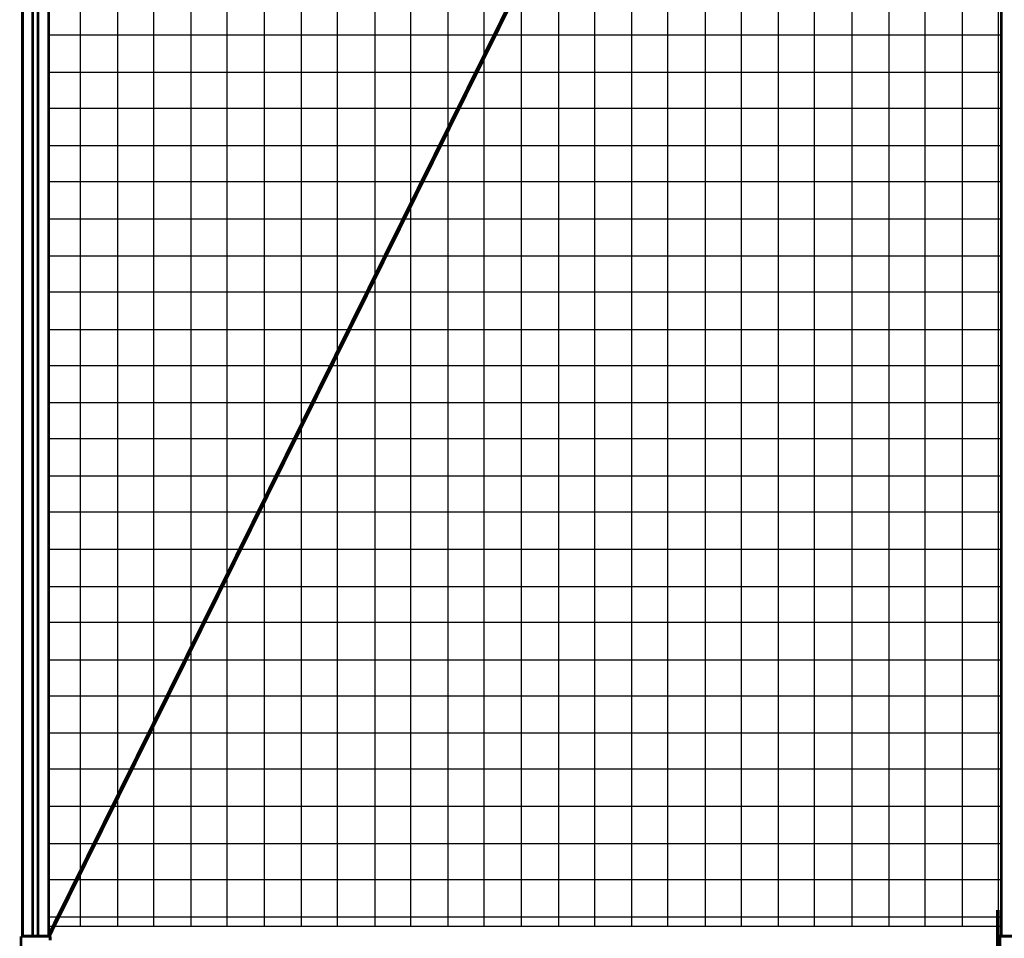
# Model space of a CAD drawing. Header units: millimetres. Extents: x 74583 to 75292, y 11361 to 11727.
# Tile 45 of 85: x 75024 to 75039, y 11691 to 11705. Entities that reach past the tile are written whole.
import ezdxf

# ---------------------------------------------------------------- set-up
doc = ezdxf.new("R2010")
doc.units = ezdxf.units.MM
doc.layers.add('P', color=7, linetype='Continuous')

msp = doc.modelspace()

# ---------------------------------------------------------------- linework, layer by layer
at = {"layer": 'P'}
for points, const_width in [([(75024.129, 11691.016), (75024.129, 11721.24), (75024.53, 11721.24)], 0.0423), ([(75039.113, 11720.482), (75024.53, 11691.016)], 0.0635), ([(75024.53, 11691.016), (75024.53, 11713.581), (75024.53, 11720.438)], 0.0423), ([(75039.113, 11691.016), (75039.113, 11713.581), (75039.113, 11720.482)], 0.0423), ([(75024.53, 11691.166), (75039.113, 11691.166), (75039.113, 11720.226), (75024.53, 11720.226), (75024.53, 11691.166)], 0.0213), ([(75039.069, 11690.91), (75039.069, 11691.395), (75039.052, 11691.395), (75039.052, 11690.91), (75039.052, 11690.76), (75039.069, 11690.76), (75039.069, 11690.91)], 0.0423), ([(75024.107, 11690.76), (75024.107, 11691.016)], 0.0423), ([(75024.552, 11691.016), (75024.107, 11691.016)], 0.0423), ([(75024.552, 11690.955), (75024.552, 11691.016)], 0.0423), ([(75039.091, 11690.76), (75039.091, 11690.91), (75039.091, 11691.016)], 0.0423), ([(75039.537, 11691.016), (75039.091, 11691.016)], 0.0423)]:
    msp.add_lwpolyline(points, dxfattribs=dict(at, const_width=const_width))
for points in [[(75024.275, 11691.016), (75024.275, 11720.482)], [(75024.275, 11691.016), (75024.275, 11720.482)], [(75024.297, 11691.016), (75024.297, 11720.438)], [(75024.358, 11691.016), (75024.358, 11720.438)], [(75024.38, 11691.016), (75024.38, 11720.482)], [(75024.38, 11691.016), (75024.38, 11720.482)], [(75025.015, 11691.166), (75025.015, 11720.226)], [(75025.589, 11691.166), (75025.589, 11720.226)], [(75026.14, 11691.166), (75026.14, 11720.226)], [(75026.709, 11691.166), (75026.709, 11720.226)], [(75027.26, 11691.166), (75027.26, 11720.226)], [(75027.833, 11691.166), (75027.833, 11720.226)], [(75028.402, 11691.166), (75028.402, 11720.226)], [(75028.953, 11691.166), (75028.953, 11720.226)], [(75029.527, 11691.166), (75029.527, 11720.226)], [(75030.073, 11691.166), (75030.073, 11720.226)], [(75030.647, 11691.166), (75030.647, 11720.226)], [(75031.198, 11691.166), (75031.198, 11720.226)], [(75031.767, 11691.166), (75031.767, 11720.226)], [(75032.34, 11691.166), (75032.34, 11720.226)], [(75032.891, 11691.166), (75032.891, 11720.226)], [(75033.46, 11691.166), (75033.46, 11720.226)], [(75034.011, 11691.166), (75034.011, 11720.226)], [(75034.585, 11691.166), (75034.585, 11720.226)], [(75035.136, 11691.166), (75035.136, 11720.226)], [(75035.705, 11691.166), (75035.705, 11720.226)], [(75036.256, 11691.166), (75036.256, 11720.226)], [(75036.829, 11691.166), (75036.829, 11720.226)], [(75037.398, 11691.166), (75037.398, 11720.226)], [(75037.949, 11691.166), (75037.949, 11720.226)], [(75038.522, 11691.166), (75038.522, 11720.226)], [(75039.069, 11691.166), (75039.069, 11720.226)], [(75024.53, 11704.819), (75039.113, 11704.819)], [(75024.53, 11704.245), (75039.113, 11704.245)], [(75024.53, 11703.694), (75039.113, 11703.694)], [(75024.53, 11703.125), (75039.113, 11703.125)], [(75024.53, 11702.574), (75039.113, 11702.574)], [(75024.53, 11702.001), (75039.113, 11702.001)], [(75024.53, 11701.432), (75039.113, 11701.432)], [(75024.53, 11700.881), (75039.113, 11700.881)], [(75024.53, 11700.308), (75039.113, 11700.308)], [(75024.53, 11699.756), (75039.113, 11699.756)], [(75024.53, 11699.187), (75039.113, 11699.187)], [(75024.53, 11698.636), (75039.113, 11698.636)], [(75024.53, 11698.063), (75039.113, 11698.063)], [(75024.53, 11697.516), (75039.113, 11697.516)], [(75024.53, 11696.943), (75039.113, 11696.943)], [(75024.53, 11696.37), (75039.113, 11696.37)], [(75024.53, 11695.823), (75039.113, 11695.823)], [(75024.53, 11695.25), (75039.113, 11695.25)], [(75024.53, 11694.698), (75039.113, 11694.698)], [(75024.53, 11694.13), (75039.113, 11694.13)], [(75024.53, 11693.578), (75039.113, 11693.578)], [(75024.53, 11693.005), (75039.113, 11693.005)], [(75024.53, 11692.436), (75039.113, 11692.436)], [(75024.53, 11691.885), (75039.113, 11691.885)], [(75024.53, 11691.312), (75039.113, 11691.312)]]:
    msp.add_lwpolyline(points, dxfattribs=at)

doc.saveas('drawing.dxf')
